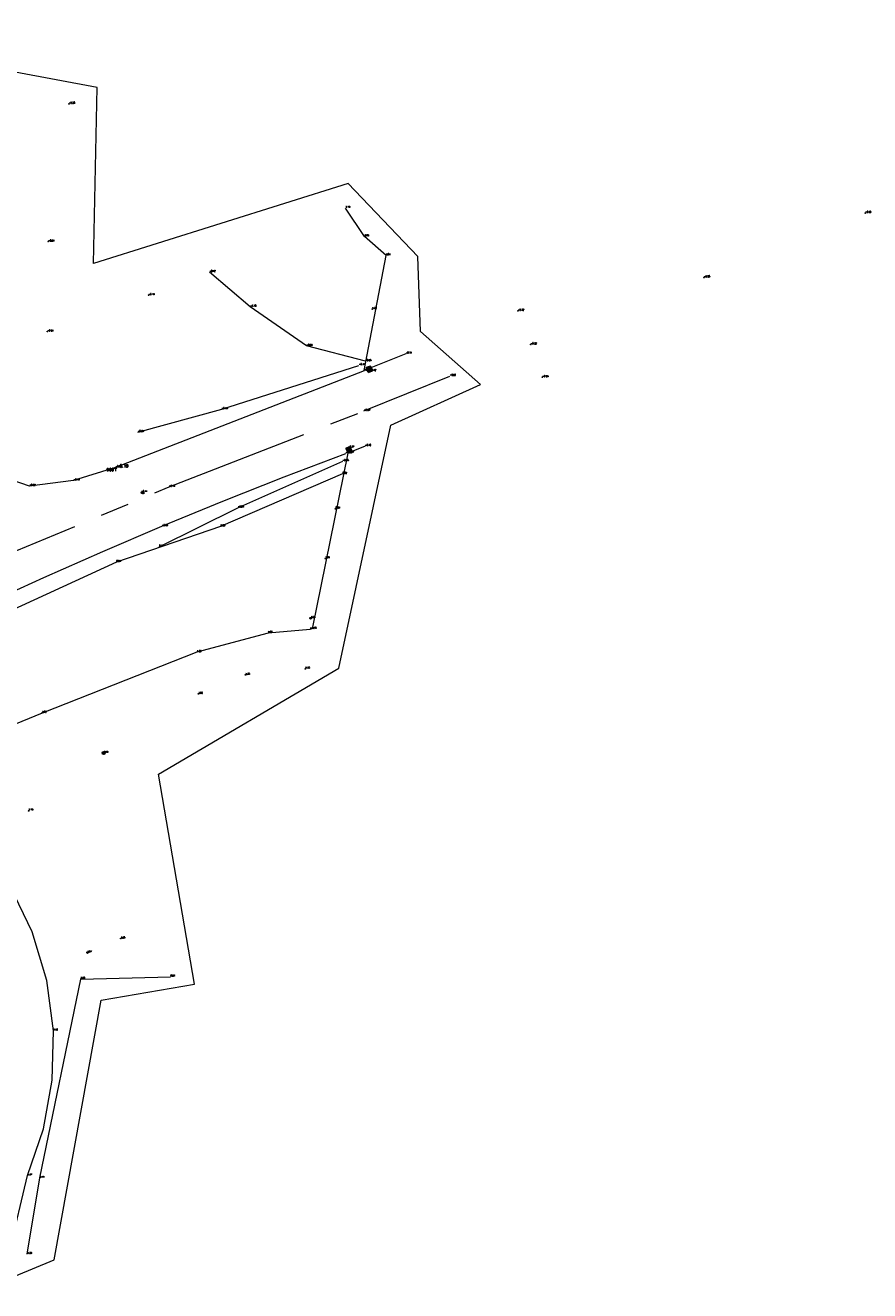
# Model space of a CAD drawing. Header units: metres. Extents: x 102665 to 103901, y 415762 to 419767.
# Tile 93 of 93: x 103842 to 103901, y 419659 to 419747. Entities that reach past the tile are written whole.
import ezdxf
from ezdxf.enums import TextEntityAlignment as Align

# ---------------------------------------------------------------- set-up
doc = ezdxf.new("R2010")
doc.units = ezdxf.units.M
doc.header["$MEASUREMENT"] = 0
doc.linetypes.add('AM-AS', pattern=[16, 10, -2, 2, -2])
for name, color, linetype, lineweight in [('B-OI-RI-GWA_KOLK-S', 30, 'Continuous', 30), ('B-WE-AM-AS-G', 10, 'AM-AS', 13), ('B-WE-GW-TALUD-G', 90, 'Continuous', 13), ('B-WE-IE-MEUBILAIR_WEGMEUBILAIR-S', 4, 'Continuous', 30), ('DTM 15-11-2017_terristrisch', 3, 'Continuous', 0), ('DTM-Groentopogrens', 82, 'Continuous', 0), ('DTM-Grondslag', 135, 'Continuous', 0), ('DTM-Hoogtecijfer', 7, 'Continuous', 0), ('DTM-Kant-asfalt', 137, 'Continuous', 0), ('DTM-Meetpunt', 40, 'Continuous', 0), ('DTM-Vangrail', 11, 'Continuous', 0), ('DTM-Viaduct', 6, 'Continuous', 0), ('mp', 7, 'Continuous', 0)]:
    doc.layers.add(name, color=color, linetype=linetype, lineweight=lineweight)
doc.styles.add('NLCS-ISO', font='arial.ttf')
doc.styles.get("Standard").update_dxf_attribs({"font": 'txt.shx'})

# ---------------------------------------------------------------- blocks, each defined once
blk = doc.blocks.new('B-SRI-KOLK_STRAAT_300X300-SO')
for p, q in [((-0.7500000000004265, 2.842170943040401e-13), (0.7499999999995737, 1.500000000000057)), ((0.7499999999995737, 2.842170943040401e-13), (-0.7500000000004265, 1.500000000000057))]:
    blk.add_line(p, q)
blk.add_3dface([(-0.7500000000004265, 2.842170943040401e-13), (0.7499999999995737, 2.842170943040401e-13), (0.7499999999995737, 1.500000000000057), (-0.7500000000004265, 1.500000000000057)])
blk = doc.blocks.new('MP')
at = {"layer": 'mp', "color": 0, "linetype": 'ByBlock', "lineweight": -2, "elevation": -0.036, "flags": 128}
blk.add_lwpolyline([(-0.005000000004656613, -0.008660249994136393), (-0.01000000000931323, 0), (-0.005000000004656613, 0.008660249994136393), (0.005000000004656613, 0.008660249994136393), (0.01000000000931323, 0), (0.005000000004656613, -0.008660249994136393), (-0.005000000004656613, -0.008660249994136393)], close=True, dxfattribs=at)
blk = doc.blocks.new('SIE-WEG_PAAL_ALGEMEEN_TYPE_01-SO')
h = blk.add_hatch(color=256)
edge = h.paths.add_edge_path()
edge.add_arc((2.273736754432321e-16, 0), 0.1875, 0, 360)
at = {"ltscale": 0.5}
blk.add_circle((2.273736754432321e-16, 0), 0.1875, dxfattribs=at)
blk = doc.blocks.new('SIE-WEG_STRAATPOT_WATER-SO')
blk.add_circle((0, 2.91038304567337e-14), 0.4)
at = {"style": 'NLCS-ISO'}
blk.add_text('W', height=0.4, dxfattribs=at).set_placement((-0.2128690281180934, -0.2108641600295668))

msp = doc.modelspace()

# ---------------------------------------------------------------- linework, layer by layer
at = {"layer": 'B-WE-AM-AS-G'}
msp.add_polyline3d([(103821.794, 419700.797, 0.916), (103836.352, 419708.445, 0.323), (103852.105, 419715.016, -0.137), (103865.581, 419720.278, -0.293), (103871.52, 419722.691, -0.26)], dxfattribs=at)
at = {"layer": 'B-WE-GW-TALUD-G', "extrusion": (0.4382225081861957, 0.3164880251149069, 0.8413063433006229), "elevation": 178359.701123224, "flags": 128}
msp.add_lwpolyline([(279456.9824590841, -277586.2478631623), (279458.9220951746, -277585.715080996), (279461.2812176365, -277585.8297771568)], dxfattribs=at)
at = {"layer": 'B-WE-GW-TALUD-G'}
for points in [[(103865.676, 419723.714, -0.249), (103861.609, 419724.771, -0.228), (103857.723, 419727.4760000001, -0.177), (103854.898, 419729.875, -0.122)], [(103864.1, 419715.92, 0.023), (103855.668, 419712.278, 0.04500000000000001), (103848.469, 419709.825, 0.244), (103829.289, 419701.01, 0.78), (103815.597, 419692.925, 1.526), (103800.212, 419685.092, 2.165), (103783.864, 419677.706, 2.79)], [(103861.859, 419705.165, 3.774), (103858.955, 419704.917, 4.051), (103854.034, 419703.587, 3.658), (103843.327, 419699.387, 3.564), (103832.347, 419694.881, 3.524), (103824.374, 419691.553, 3.541), (103811.391, 419686.2530000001, 3.523), (103796.543, 419680.159, 3.505), (103788.984, 419676.642, 3.597), (103779.825, 419672.073, 3.705), (103771.128, 419668.05, 3.738)]]:
    msp.add_polyline3d(points, dxfattribs=at)
at = {"layer": 'DTM 15-11-2017_terristrisch', "flags": 128}
msp.add_lwpolyline([(103838.9684076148, 419659.4390313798), (103844.1531298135, 419661.5667373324), (103847.4058656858, 419679.5368763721), (103853.8655195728, 419680.6432834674), (103851.3784153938, 419695.1640075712), (103863.8418600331, 419702.4948236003), (103867.4395578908, 419719.2930620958), (103873.6442254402, 419722.1016339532), (103869.479448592, 419725.7612881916), (103869.3094577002, 419730.9528907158), (103864.4806539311, 419736.0061923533), (103846.8865966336, 419730.4741568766), (103847.1415829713, 419742.6446349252), (103824.0653194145, 419746.9426009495)], dxfattribs=at)
at = {"layer": 'DTM-Groentopogrens'}
msp.add_polyline3d([(103842.306, 419661.968, 3.394), (103843.177, 419667.238, 3.408), (103845.996, 419680.9920000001, 3.501), (103852.204, 419681.154, 5.228000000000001)], dxfattribs=at)
at = {"layer": 'DTM-Kant-asfalt'}
for points in [[(103865.584, 419723.053, -0.394), (103848.404, 419716.369, -0.212), (103845.507, 419715.462, -0.194), (103842.453, 419715.084, -0.221), (103840.659, 419715.688, -0.259), (103838.0796544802, 419717.3723781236, -0.3333333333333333), (103835.8235112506, 419719.4699888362, -0.4076666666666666), (103833.956, 419721.92, -0.482), (103832.5007585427, 419724.7248971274, -0.4723333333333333), (103831.5558138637, 419727.7402337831, -0.4626666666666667), (103831.15, 419730.874, -0.453), (103831.105, 419732.811, -0.441), (103832.697, 419742.4810000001, -0.459)], [(103839.395, 419706.91, 0.35), (103843.4454663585, 419708.7582147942, 0.207), (103847.519017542, 419710.5549775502, 0.064), (103851.615, 419712.3, -0.079), (103855.828152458, 419714.0315038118, -0.161), (103860.0633895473, 419715.7082643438, -0.243), (103864.32, 419717.33, -0.325)], [(103841.094, 419662.2310000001, 3.362), (103842.321, 419667.396, 3.366), (103843.4294464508, 419670.631257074, 3.395666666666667), (103844.0298260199, 419673.9980190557, 3.425333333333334), (103844.108, 419677.417, 3.455), (103843.6446640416, 419680.8898695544, 3.540666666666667), (103842.6427422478, 419684.2471982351, 3.626333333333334), (103841.127, 419687.406, 3.712)]]:
    msp.add_polyline3d(points, dxfattribs=at)
at = {"layer": 'DTM-Vangrail', "extrusion": (0.05570582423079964, -0.1789574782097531, 0.9822785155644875), "elevation": -69327.05491434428, "flags": 128}
msp.add_lwpolyline([(223903.085015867, 363331.6075696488), (223909.0947241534, 363331.3888179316), (223919.060427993, 363331.4688490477)], dxfattribs=at)
at = {"layer": 'DTM-Vangrail', "extrusion": (-0.2408418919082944, 0.5585916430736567, 0.793706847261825), "elevation": 209435.3514263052, "flags": 128}
msp.add_lwpolyline([(-261539.3499166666, -273269.7415899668), (-261545.4032107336, -273270.1509271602), (-261553.3332644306, -273270.2528504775)], dxfattribs=at)
at = {"layer": 'DTM-Viaduct', "extrusion": (0.1698313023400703, -0.4591098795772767, 0.8719950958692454), "elevation": -175059.7178931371, "flags": 128}
msp.add_lwpolyline([(243035.3478375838, 311841.3108970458), (243032.2412141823, 311841.2128407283), (243036.4339561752, 311849.1635738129)], dxfattribs=at)
at = {"layer": 'DTM-Viaduct', "extrusion": (-0.1971239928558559, 0.3523479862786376, 0.9148732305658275), "elevation": 127412.0520954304, "flags": 128}
msp.add_lwpolyline([(-295568.8088946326, -288715.0635143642), (-295567.5340629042, -288715.236892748), (-295559.4496011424, -288704.9580314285)], dxfattribs=at)

# ---------------------------------------------------------------- block references
at = {"layer": 'B-OI-RI-GWA_KOLK-S', "xscale": 0.2, "yscale": 0.2, "zscale": 0.2}
for p, rotation in [((103866.003, 419723.024, -0.42), 22.05241420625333), ((103864.481, 419717.7250000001, -0.365), 202.0647958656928)]:
    msp.add_blockref('B-SRI-KOLK_STRAAT_300X300-SO', p, dxfattribs=dict(at, rotation=rotation))
at = {"layer": 'B-WE-IE-MEUBILAIR_WEGMEUBILAIR-S', "xscale": 0.2, "yscale": 0.2, "zscale": 0.2}
for name, p in [('SIE-WEG_PAAL_ALGEMEEN_TYPE_01-SO', (103861.899, 419705.938, 3.833)), ('SIE-WEG_STRAATPOT_WATER-SO', (103847.594, 419696.621, 3.926)), ('SIE-WEG_PAAL_ALGEMEEN_TYPE_01-SO', (103846.465, 419682.819, 3.568))]:
    msp.add_blockref(name, p, dxfattribs=at)
at = {"layer": 'DTM-Grondslag', "xscale": 2.5, "yscale": 2.5, "zscale": 2.5}
msp.add_blockref('MP', (103848.469, 419716.315, -0.185), dxfattribs=at)
at = {"layer": 'DTM-Meetpunt', "xscale": 2.5, "yscale": 2.5, "zscale": 2.5}
for p in [(103845.187, 419741.511, -0.275), (103900.238, 419733.96, -0.198), (103843.751, 419731.986, -0.242), (103889.09, 419729.501, -0.275), (103850.691, 419728.276, -0.192), (103866.154, 419727.316, 1.302), (103876.228, 419727.195, -0.318), (103843.697, 419725.761, -0.242), (103877.109, 419724.868, -0.223), (103877.918, 419722.6010000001, -0.232), (103850.18, 419714.645, -0.108), (103863.613, 419713.513, 0.636), (103862.91, 419710.074, 1.94), (103861.528, 419702.444, 4.451), (103857.39, 419702.022, 4.348), (103854.138, 419700.706, 3.857), (103842.399, 419692.627, 3.792), (103848.769, 419683.786, 3.654)]:
    msp.add_blockref('MP', p, dxfattribs=at)

# ---------------------------------------------------------------- texts
at = {"layer": 'B-OI-RI-GWA_KOLK-S'}
for s, p in [('-0.42', (103866.003, 419723.024)), ('-0.37', (103864.481, 419717.725))]:
    msp.add_text(s, height=0.1, dxfattribs=at).set_placement(p, align=Align.BOTTOM_LEFT)
at = {"layer": 'B-WE-AM-AS-G'}
for s, p in [('-0.26', (103871.52, 419722.691)), ('-0.29', (103865.581, 419720.278)), ('-0.14', (103852.105, 419715.016))]:
    msp.add_text(s, height=0.1, dxfattribs=at).set_placement(p, align=Align.BOTTOM_LEFT)
at = {"layer": 'B-WE-GW-TALUD-G'}
for s, p in [('3.73', (103864.315, 419734.306)), ('3.79', (103865.618, 419732.337)), ('3.51', (103867.117, 419731.027)), ('-0.12', (103854.898, 419729.875)), ('-0.18', (103857.723, 419727.476)), ('-0.23', (103861.609, 419724.771)), ('-0.25', (103865.676, 419723.714)), ('0.02', (103864.1, 419715.92)), ('0.05', (103855.668, 419712.278)), ('0.24', (103848.469, 419709.825)), ('4.05', (103858.955, 419704.917)), ('3.77', (103861.859, 419705.165)), ('3.66', (103854.034, 419703.587)), ('3.56', (103843.327, 419699.387))]:
    msp.add_text(s, height=0.1, dxfattribs=at).set_placement(p, align=Align.BOTTOM_LEFT)
at = {"layer": 'B-WE-IE-MEUBILAIR_WEGMEUBILAIR-S'}
for s, p in [('3.83', (103861.899, 419705.938)), ('3.93', (103847.594, 419696.621)), ('3.57', (103846.465, 419682.819))]:
    msp.add_text(s, height=0.1, dxfattribs=at).set_placement(p, align=Align.BOTTOM_LEFT)
at = {"layer": 'DTM-Groentopogrens'}
for s, p in [('3.50', (103845.996, 419680.992)), ('5.23', (103852.204, 419681.154)), ('3.41', (103843.177, 419667.238)), ('3.39', (103842.306, 419661.968))]:
    msp.add_text(s, height=0.1, dxfattribs=at).set_placement(p, align=Align.BOTTOM_LEFT)
at = {"layer": 'DTM-Grondslag'}
msp.add_text('9001', height=0.2, dxfattribs=at).set_placement((103848.469, 419716.315), align=Align.TOP_RIGHT)
msp.add_text('-0.19', height=0.2, dxfattribs=at).set_placement((103848.469, 419716.315), align=Align.BOTTOM_LEFT)
at = {"layer": 'DTM-Hoogtecijfer'}
for s, p in [('-0.28', (103845.187, 419741.511)), ('-0.20', (103900.238, 419733.96)), ('-0.24', (103843.751, 419731.986)), ('-0.28', (103889.09, 419729.501)), ('-0.19', (103850.691, 419728.276)), ('1.30', (103866.154, 419727.316)), ('-0.32', (103876.228, 419727.195)), ('-0.24', (103843.697, 419725.761)), ('-0.22', (103877.109, 419724.868)), ('-0.23', (103877.918, 419722.601)), ('-0.11', (103850.18, 419714.645)), ('0.64', (103863.613, 419713.513)), ('1.94', (103862.91, 419710.074)), ('4.35', (103857.39, 419702.022)), ('4.45', (103861.528, 419702.444)), ('3.86', (103854.138, 419700.706)), ('3.79', (103842.399, 419692.627)), ('3.65', (103848.769, 419683.786))]:
    msp.add_text(s, height=0.1, dxfattribs=at).set_placement(p, align=Align.BOTTOM_LEFT)
msp.add_text('ASF', height=0.1, dxfattribs=at).set_placement((103850.18, 419714.6450000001), align=Align.TOP_LEFT)
at = {"layer": 'DTM-Kant-asfalt'}
for s, p in [('-0.39', (103865.584, 419723.053)), ('-0.33', (103864.32, 419717.33)), ('-0.21', (103848.404, 419716.369)), ('-0.19', (103845.507, 419715.462)), ('-0.22', (103842.453, 419715.084)), ('-0.08', (103851.615, 419712.3)), ('3.46', (103844.108, 419677.417)), ('3.37', (103842.321, 419667.396))]:
    msp.add_text(s, height=0.1, dxfattribs=at).set_placement(p, align=Align.BOTTOM_LEFT)
at = {"layer": 'DTM-Vangrail'}
for s, p in [('-0.31', (103865.236, 419723.427)), ('-0.33', (103855.744, 419720.39)), ('-0.29', (103849.942, 419718.809)), ('-0.15', (103864.109, 419716.798)), ('-0.08', (103856.859, 419713.584)), ('0.17', (103851.429, 419710.889))]:
    msp.add_text(s, height=0.1, dxfattribs=at).set_placement(p, align=Align.BOTTOM_LEFT)
at = {"layer": 'DTM-Viaduct'}
for s, p in [('3.51', (103867.113, 419731.029)), ('-0.34', (103868.47, 419724.23)), ('-0.39', (103865.586, 419723.072)), ('-0.30', (103865.656, 419717.84)), ('-0.37', (103864.466, 419717.356)), ('3.78', (103862.002, 419705.202))]:
    msp.add_text(s, height=0.1, dxfattribs=at).set_placement(p, align=Align.BOTTOM_LEFT)

doc.saveas('drawing.dxf')
